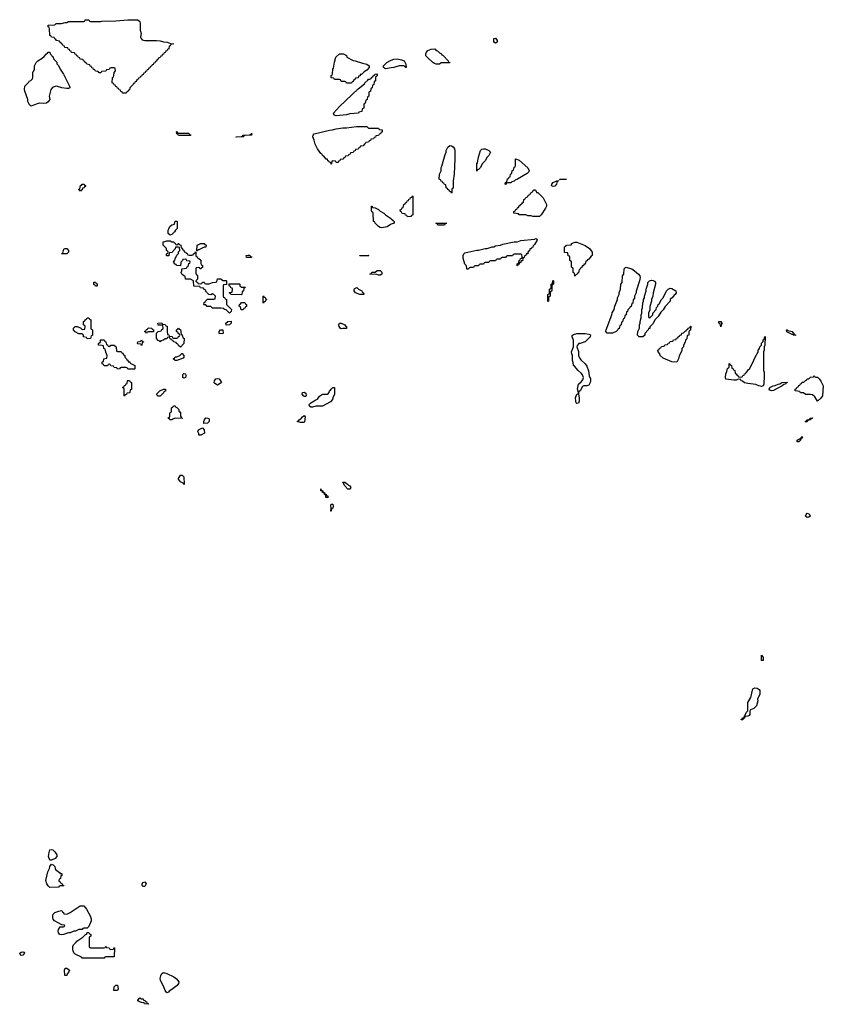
# Model space of a CAD drawing. Header units: inches. Extents: x 2710028 to 2964570, y 496606 to 722708.
# Tile 9 of 228: x 2735614 to 2745099, y 624506 to 636134. Entities that reach past the tile are written whole.
import ezdxf

# ---------------------------------------------------------------- set-up
doc = ezdxf.new("R2010")
doc.units = ezdxf.units.IN
doc.header["$MEASUREMENT"] = 0
for name, color, linetype in [('C7632', 7, 'Continuous'), ('C7633', 7, 'Continuous'), ('C7642', 7, 'Continuous'), ('C7643', 7, 'Continuous')]:
    doc.layers.add(name, color=color, linetype=linetype)

msp = doc.modelspace()

# ---------------------------------------------------------------- linework, layer by layer
at = {"layer": 'C7632', "color": 6}
for points in [[(2735990, 626208), (2735970, 626209), (2735955, 626250), (2735960, 626300), (2735969, 626330), (2735990, 626335), (2736005, 626330), (2736027, 626307), (2736051, 626270), (2736051, 626250), (2736031, 626229)], [(2735970, 625886), (2735950, 625906), (2735935, 625930), (2735923, 625970), (2735948, 626070), (2735967, 626110), (2735970, 626132), (2735990, 626162), (2736010, 626154), (2736030, 626134), (2736031, 626110), (2736038, 626098), (2736084, 626064), (2736092, 626052), (2736111, 626050), (2736112, 626028), (2736098, 626022), (2736094, 625990), (2736078, 625982), (2736074, 625970), (2736078, 625958), (2736090, 625954), (2736098, 625938), (2736110, 625934), (2736118, 625918), (2736134, 625910), (2736130, 625906), (2736090, 625906), (2736078, 625902), (2736070, 625888)], [(2737070, 625899), (2737059, 625910), (2737061, 625930), (2737070, 625945), (2737090, 625951), (2737106, 625930), (2737090, 625899)], [(2736110, 625326), (2736089, 625330), (2736070, 625350), (2736067, 625370), (2736070, 625391), (2736090, 625422), (2736130, 625422), (2736146, 625430), (2736142, 625442), (2736110, 625446), (2736026, 625490), (2736010, 625510), (2736005, 625530), (2736004, 625550), (2736010, 625572), (2736030, 625591), (2736076, 625604), (2736090, 625611), (2736110, 625612), (2736118, 625598), (2736132, 625592), (2736134, 625574), (2736170, 625572), (2736210, 625591), (2736329, 625670), (2736371, 625670), (2736404, 625630), (2736445, 625550), (2736457, 625517), (2736458, 625490), (2736430, 625426), (2736410, 625406), (2736370, 625406), (2736358, 625402), (2736351, 625389), (2736310, 625388), (2736274, 625370), (2736251, 625369), (2736211, 625349), (2736190, 625349), (2736130, 625329)], [(2736450, 625174), (2736610, 625174), (2736622, 625178), (2736630, 625194), (2736638, 625178), (2736670, 625174), (2736678, 625158), (2736690, 625154), (2736722, 625158), (2736727, 625173), (2736733, 625173), (2736730, 625068), (2736630, 625066), (2736618, 625062), (2736610, 625049), (2736350, 625049), (2736343, 625063), (2736270, 625098), (2736253, 625113), (2736241, 625150), (2736241, 625190), (2736249, 625210), (2736282, 625238), (2736290, 625251), (2736360, 625300), (2736389, 625331), (2736406, 625334), (2736410, 625354), (2736430, 625354), (2736438, 625338), (2736454, 625330), (2736454, 625310), (2736438, 625302), (2736434, 625290), (2736434, 625190), (2736438, 625178)], [(2735630, 625084), (2735622, 625090), (2735614, 625110), (2735630, 625123), (2735650, 625126), (2735661, 625121), (2735671, 625110), (2735650, 625088)], [(2736150, 624846), (2736148, 624850), (2736141, 624910), (2736150, 624931), (2736170, 624931), (2736202, 624910), (2736194, 624890), (2736173, 624867), (2736170, 624846)], [(2737350, 624642), (2737330, 624669), (2737321, 624701), (2737276, 624790), (2737273, 624810), (2737279, 624841), (2737292, 624868), (2737310, 624881), (2737350, 624871), (2737432, 624830), (2737466, 624806), (2737491, 624770), (2737487, 624750), (2737471, 624730), (2737410, 624681), (2737377, 624663), (2737370, 624649)], [(2736770, 624668), (2736726, 624670), (2736728, 624712), (2736750, 624734), (2736770, 624734), (2736776, 624690)], [(2737130, 624506), (2737086, 624510), (2737082, 624522), (2737050, 624528), (2737020, 624540), (2737010, 624546), (2737010, 624554), (2737030, 624582), (2737052, 624572), (2737070, 624571), (2737074, 624554), (2737094, 624550), (2737098, 624538), (2737110, 624534), (2737118, 624518), (2737134, 624510)]]:
    msp.add_lwpolyline(points, close=True, dxfattribs=at)
at = {"layer": 'C7633', "color": 6}
for points in [[(2736490, 636112), (2736572, 636112), (2736584, 636116), (2736750, 636121), (2736890, 636131), (2737010, 636131), (2737030, 636111), (2737035, 636090), (2737035, 636010), (2737046, 635970), (2737040, 635930), (2737046, 635910), (2737058, 635898), (2737090, 635888), (2737228, 635888), (2737270, 635883), (2737310, 635871), (2737354, 635870), (2737393, 635853), (2737434, 635850), (2737398, 635842), (2737390, 635826), (2737378, 635822), (2737374, 635790), (2737358, 635782), (2737350, 635766), (2737338, 635762), (2737330, 635746), (2737318, 635742), (2737310, 635726), (2737298, 635722), (2737290, 635706), (2737278, 635702), (2737270, 635686), (2737258, 635682), (2737250, 635666), (2737238, 635662), (2737230, 635646), (2737218, 635642), (2737210, 635626), (2737198, 635622), (2737190, 635606), (2737178, 635602), (2737170, 635586), (2737158, 635582), (2737150, 635566), (2737138, 635562), (2737130, 635546), (2737118, 635542), (2737110, 635526), (2737098, 635522), (2737090, 635506), (2737078, 635502), (2737070, 635486), (2737058, 635482), (2737050, 635466), (2737038, 635462), (2737030, 635446), (2737018, 635442), (2737010, 635426), (2736998, 635422), (2736990, 635406), (2736978, 635402), (2736970, 635386), (2736958, 635382), (2736954, 635370), (2736914, 635330), (2736910, 635306), (2736898, 635302), (2736894, 635290), (2736878, 635282), (2736870, 635266), (2736827, 635267), (2736822, 635282), (2736807, 635287), (2736802, 635302), (2736787, 635307), (2736782, 635322), (2736770, 635326), (2736762, 635342), (2736750, 635346), (2736742, 635362), (2736730, 635366), (2736722, 635382), (2736706, 635390), (2736708, 635450), (2736722, 635458), (2736727, 635473), (2736728, 635512), (2736746, 635530), (2736742, 635562), (2736730, 635566), (2736690, 635566), (2736678, 635562), (2736670, 635546), (2736638, 635542), (2736632, 635528), (2736578, 635522), (2736570, 635506), (2736550, 635506), (2736542, 635522), (2736507, 635527), (2736502, 635542), (2736487, 635547), (2736482, 635562), (2736467, 635567), (2736462, 635582), (2736447, 635587), (2736442, 635602), (2736407, 635607), (2736402, 635622), (2736387, 635627), (2736382, 635642), (2736367, 635647), (2736362, 635662), (2736327, 635667), (2736322, 635682), (2736307, 635687), (2736302, 635702), (2736287, 635707), (2736282, 635722), (2736267, 635727), (2736262, 635742), (2736227, 635747), (2736222, 635762), (2736207, 635767), (2736202, 635782), (2736187, 635787), (2736182, 635802), (2736147, 635807), (2736142, 635822), (2736127, 635827), (2736122, 635842), (2736107, 635847), (2736102, 635862), (2736087, 635867), (2736082, 635882), (2736047, 635887), (2736042, 635902), (2736027, 635907), (2736022, 635922), (2735990, 635926), (2735982, 635942), (2735970, 635946), (2735967, 636027), (2735962, 636042), (2735949, 636049), (2735950, 636071), (2736027, 636073), (2736046, 636090), (2736109, 636091), (2736150, 636102), (2736170, 636102), (2736190, 636111), (2736370, 636114), (2736382, 636118), (2736388, 636132), (2736410, 636134), (2736430, 636134), (2736438, 636118), (2736450, 636114)], [(2736170, 635321), (2736110, 635329), (2736050, 635350), (2736004, 635336), (2735981, 635310), (2735963, 635230), (2735971, 635190), (2735950, 635164), (2735930, 635149), (2735890, 635145), (2735850, 635150), (2735830, 635146), (2735790, 635128), (2735750, 635113), (2735729, 635130), (2735710, 635168), (2735709, 635190), (2735674, 635290), (2735669, 635310), (2735674, 635350), (2735723, 635397), (2735730, 635411), (2735744, 635416), (2735765, 635435), (2735769, 635451), (2735770, 635514), (2735778, 635522), (2735789, 635550), (2735790, 635590), (2735809, 635630), (2735829, 635650), (2735879, 635681), (2735901, 635699), (2735930, 635731), (2735943, 635737), (2735950, 635751), (2735970, 635752), (2735974, 635730), (2735994, 635710), (2735998, 635698), (2736010, 635694), (2736014, 635670), (2736051, 635631), (2736052, 635612), (2736070, 635594), (2736091, 635550), (2736131, 635491), (2736203, 635350), (2736205, 635330), (2736190, 635323)], [(2739470, 635386), (2739462, 635402), (2739450, 635406), (2739410, 635406), (2739402, 635422), (2739390, 635426), (2739330, 635426), (2739322, 635442), (2739289, 635449), (2739290, 635474), (2739302, 635478), (2739307, 635493), (2739309, 635549), (2739318, 635562), (2739330, 635634), (2739345, 635690), (2739390, 635731), (2739434, 635730), (2739471, 635711), (2739474, 635690), (2739550, 635651), (2739574, 635650), (2739661, 635621), (2739712, 635610), (2739738, 635590), (2739738, 635570), (2739710, 635538), (2739680, 635520), (2739650, 635488), (2739634, 635486), (2739632, 635470), (2739614, 635466), (2739610, 635448), (2739578, 635442), (2739574, 635430), (2739558, 635422), (2739550, 635406), (2739538, 635402), (2739530, 635386)], [(2739350, 634997), (2739326, 635006), (2739317, 635030), (2739390, 635107), (2739610, 635318), (2739682, 635378), (2739689, 635390), (2739722, 635418), (2739730, 635431), (2739748, 635432), (2739762, 635438), (2739766, 635450), (2739782, 635458), (2739786, 635470), (2739802, 635478), (2739806, 635490), (2739830, 635494), (2739834, 635490), (2739834, 635470), (2739818, 635462), (2739814, 635450), (2739814, 635410), (2739798, 635402), (2739794, 635370), (2739778, 635362), (2739774, 635330), (2739758, 635322), (2739753, 635287), (2739738, 635282), (2739734, 635270), (2739734, 635230), (2739718, 635222), (2739714, 635190), (2739698, 635182), (2739693, 635147), (2739678, 635142), (2739674, 635130), (2739674, 635090), (2739658, 635082), (2739654, 635050), (2739618, 635042), (2739614, 635030), (2739611, 635029), (2739510, 635021), (2739470, 635010)], [(2737490, 634794), (2737610, 634794), (2737618, 634778), (2737633, 634773), (2737630, 634768), (2737490, 634766), (2737482, 634782), (2737467, 634787), (2737466, 634810), (2737473, 634813), (2737478, 634798)], [(2738170, 634746), (2738166, 634750), (2738230, 634754), (2738242, 634758), (2738246, 634770), (2738252, 634772), (2738330, 634774), (2738342, 634778), (2738346, 634790), (2738354, 634790), (2738350, 634769), (2738270, 634766), (2738258, 634762), (2738250, 634749)], [(2739348, 634448), (2739342, 634462), (2739310, 634466), (2739298, 634462), (2739294, 634430), (2739290, 634429), (2739286, 634446), (2739266, 634450), (2739262, 634462), (2739250, 634466), (2739246, 634486), (2739230, 634488), (2739202, 634522), (2739190, 634529), (2739184, 634544), (2739170, 634555), (2739130, 634610), (2739103, 634663), (2739090, 634710), (2739072, 634750), (2739076, 634770), (2739090, 634785), (2739270, 634830), (2739307, 634833), (2739350, 634844), (2739430, 634856), (2739470, 634856), (2739590, 634871), (2739710, 634871), (2739730, 634854), (2739850, 634852), (2739858, 634838), (2739893, 634833), (2739893, 634807), (2739878, 634802), (2739873, 634787), (2739858, 634782), (2739850, 634766), (2739818, 634762), (2739813, 634747), (2739798, 634742), (2739790, 634726), (2739758, 634722), (2739753, 634707), (2739738, 634702), (2739730, 634686), (2739698, 634682), (2739693, 634667), (2739678, 634662), (2739670, 634646), (2739638, 634642), (2739633, 634627), (2739618, 634622), (2739610, 634606), (2739578, 634602), (2739573, 634587), (2739558, 634582), (2739550, 634566), (2739518, 634562), (2739513, 634547), (2739498, 634542), (2739490, 634526), (2739458, 634522), (2739453, 634507), (2739438, 634502), (2739430, 634486), (2739398, 634482), (2739393, 634467), (2739378, 634462), (2739372, 634448)], [(2736330, 634109), (2736322, 634122), (2736309, 634130), (2736322, 634138), (2736330, 634174), (2736342, 634178), (2736350, 634192), (2736374, 634190), (2736378, 634178), (2736390, 634174), (2736390, 634166), (2736378, 634162), (2736374, 634150), (2736354, 634146), (2736350, 634126), (2736338, 634122)], [(2737390, 633589), (2737368, 633610), (2737368, 633648), (2737375, 633665), (2737388, 633690), (2737409, 633711), (2737442, 633718), (2737450, 633754), (2737470, 633754), (2737474, 633750), (2737472, 633668), (2737452, 633648), (2737442, 633630), (2737410, 633598)], [(2737470, 633474), (2737482, 633478), (2737486, 633490), (2737494, 633490), (2737498, 633478), (2737514, 633470), (2737518, 633438), (2737530, 633434), (2737538, 633418), (2737552, 633412), (2737554, 633394), (2737574, 633390), (2737578, 633378), (2737590, 633374), (2737598, 633358), (2737613, 633353), (2737647, 633353), (2737662, 633358), (2737666, 633370), (2737682, 633378), (2737690, 633394), (2737694, 633394), (2737694, 633350), (2737698, 633338), (2737710, 633334), (2737718, 633318), (2737730, 633314), (2737750, 633294), (2737753, 633253), (2737758, 633238), (2737771, 633230), (2737770, 633206), (2737758, 633202), (2737752, 633188), (2737746, 633190), (2737742, 633202), (2737730, 633206), (2737698, 633202), (2737694, 633190), (2737693, 633133), (2737711, 633111), (2737714, 633090), (2737714, 633070), (2737694, 633050), (2737698, 633038), (2737713, 633033), (2737718, 633018), (2737750, 633014), (2737762, 633018), (2737770, 633034), (2737790, 633034), (2737798, 633018), (2737810, 633014), (2737850, 633014), (2737889, 633031), (2737927, 633033), (2737942, 633038), (2737950, 633074), (2737987, 633073), (2738010, 633054), (2738050, 633054), (2738054, 633050), (2738053, 633007), (2738018, 633002), (2738014, 632990), (2738014, 632870), (2738018, 632858), (2738030, 632854), (2738038, 632838), (2738054, 632830), (2738054, 632770), (2738114, 632710), (2738110, 632686), (2738090, 632669), (2738050, 632706), (2738026, 632710), (2738022, 632722), (2737987, 632727), (2737890, 632728), (2737870, 632746), (2737828, 632748), (2737810, 632766), (2737790, 632766), (2737786, 632770), (2737790, 632794), (2737802, 632798), (2737806, 632810), (2737830, 632834), (2737907, 632833), (2737922, 632838), (2737926, 632870), (2737906, 632890), (2737890, 632898), (2737870, 632886), (2737847, 632887), (2737818, 632918), (2737802, 632942), (2737786, 632950), (2737782, 632962), (2737749, 632969), (2737742, 632982), (2737670, 632988), (2737666, 633050), (2737630, 633068), (2737570, 633068), (2737566, 633106), (2737550, 633108), (2737528, 633130), (2737518, 633150), (2737528, 633170), (2737528, 633192), (2737582, 633198), (2737590, 633214), (2737602, 633218), (2737610, 633254), (2737622, 633258), (2737626, 633270), (2737622, 633282), (2737588, 633288), (2737582, 633302), (2737570, 633306), (2737538, 633302), (2737534, 633290), (2737514, 633270), (2737513, 633227), (2737466, 633230), (2737462, 633242), (2737450, 633246), (2737428, 633270), (2737447, 633293), (2737448, 633310), (2737468, 633352), (2737487, 633373), (2737488, 633392), (2737506, 633410), (2737502, 633442), (2737487, 633447), (2737454, 633446), (2737450, 633426), (2737410, 633386), (2737378, 633382), (2737373, 633347), (2737350, 633346), (2737346, 633350), (2737346, 633370), (2737362, 633378), (2737366, 633390), (2737362, 633402), (2737348, 633408), (2737346, 633430), (2737308, 633470), (2737309, 633511), (2737327, 633513), (2737350, 633522), (2737390, 633522), (2737410, 633512), (2737434, 633510), (2737438, 633498), (2737450, 633494), (2737458, 633478)], [(2736108, 633368), (2736110, 633374), (2736122, 633378), (2736135, 633425), (2736150, 633432), (2736170, 633431), (2736191, 633410), (2736191, 633389), (2736170, 633369)], [(2737706, 633406), (2737710, 633472), (2737750, 633492), (2737792, 633492), (2737798, 633478), (2737813, 633473), (2737812, 633448), (2737790, 633448), (2737730, 633418), (2737722, 633418), (2737710, 633406)], [(2738290, 633326), (2738288, 633350), (2738310, 633354), (2738332, 633352), (2738338, 633338), (2738353, 633333), (2738350, 633326)], [(2739630, 633346), (2739629, 633350), (2739730, 633352), (2739734, 633350), (2739730, 633346)], [(2739850, 633118), (2739830, 633126), (2739746, 633130), (2739762, 633138), (2739770, 633152), (2739810, 633154), (2739833, 633173), (2739870, 633174), (2739890, 633154), (2739890, 633129), (2739870, 633118)], [(2736510, 632986), (2736502, 633002), (2736490, 633006), (2736490, 633034), (2736510, 633034), (2736518, 633018), (2736530, 633014), (2736530, 632986)], [(2738230, 632974), (2738274, 632974), (2738273, 632967), (2738258, 632962), (2738254, 632930), (2738238, 632922), (2738234, 632890), (2738230, 632886), (2738107, 632887), (2738102, 632902), (2738086, 632910), (2738090, 632914), (2738122, 632918), (2738126, 632950), (2738122, 632962), (2738107, 632967), (2738102, 632982), (2738086, 632990), (2738087, 633013), (2738207, 633013), (2738212, 633010), (2738214, 632990)], [(2739670, 632889), (2739630, 632889), (2739578, 632910), (2739561, 632930), (2739563, 632950), (2739570, 632961), (2739592, 632970), (2739611, 632951), (2739651, 632931), (2739658, 632918), (2739671, 632910), (2739674, 632890)], [(2738490, 632786), (2738486, 632790), (2738486, 632870), (2738490, 632874), (2738498, 632858), (2738510, 632854), (2738518, 632838), (2738532, 632830), (2738518, 632822), (2738510, 632806), (2738498, 632802)], [(2738250, 632706), (2738227, 632707), (2738222, 632742), (2738206, 632750), (2738208, 632772), (2738222, 632778), (2738230, 632794), (2738270, 632794), (2738278, 632778), (2738292, 632770), (2738292, 632748), (2738278, 632742), (2738270, 632726), (2738258, 632722)], [(2736410, 632366), (2736402, 632382), (2736367, 632387), (2736366, 632410), (2736350, 632426), (2736310, 632426), (2736270, 632448), (2736249, 632470), (2736249, 632491), (2736270, 632511), (2736291, 632511), (2736320, 632500), (2736333, 632493), (2736350, 632474), (2736382, 632478), (2736386, 632510), (2736382, 632522), (2736366, 632530), (2736366, 632570), (2736382, 632578), (2736386, 632590), (2736402, 632598), (2736410, 632612), (2736430, 632612), (2736438, 632598), (2736454, 632590), (2736454, 632490), (2736458, 632478), (2736474, 632470), (2736474, 632410), (2736458, 632402), (2736450, 632368)], [(2738050, 632528), (2738048, 632550), (2738070, 632571), (2738110, 632574), (2738111, 632550), (2738090, 632529)], [(2737110, 632428), (2737102, 632442), (2737088, 632450), (2737102, 632458), (2737110, 632474), (2737122, 632478), (2737130, 632494), (2737172, 632492), (2737178, 632478), (2737192, 632472), (2737193, 632447), (2737130, 632446), (2737118, 632442)], [(2737430, 632374), (2737470, 632374), (2737482, 632378), (2737490, 632394), (2737502, 632398), (2737506, 632410), (2737502, 632422), (2737490, 632426), (2737482, 632442), (2737466, 632450), (2737466, 632470), (2737482, 632478), (2737490, 632491), (2737498, 632478), (2737510, 632474), (2737518, 632418), (2737532, 632412), (2737538, 632378), (2737554, 632370), (2737551, 632309), (2737510, 632266), (2737487, 632287), (2737482, 632302), (2737466, 632310), (2737462, 632322), (2737430, 632328), (2737426, 632346), (2737406, 632350), (2737402, 632362), (2737390, 632366), (2737382, 632382), (2737370, 632386), (2737358, 632382), (2737350, 632366), (2737330, 632366), (2737312, 632348), (2737278, 632342), (2737270, 632328), (2737262, 632342), (2737250, 632346), (2737229, 632369), (2737227, 632433), (2737250, 632452), (2737282, 632458), (2737290, 632474), (2737302, 632478), (2737306, 632490), (2737302, 632522), (2737287, 632527), (2737248, 632528), (2737246, 632550), (2737290, 632554), (2737298, 632538), (2737330, 632534), (2737338, 632518), (2737353, 632513), (2737353, 632453), (2737358, 632418), (2737373, 632413), (2737378, 632398), (2737412, 632392), (2737418, 632378)], [(2738010, 632426), (2737967, 632427), (2737968, 632450), (2737986, 632470), (2738012, 632470), (2738014, 632430)], [(2739410, 632484), (2739398, 632490), (2739384, 632510), (2739382, 632530), (2739389, 632551), (2739410, 632551), (2739451, 632531), (2739458, 632518), (2739472, 632510), (2739470, 632489), (2739430, 632489)], [(2736670, 632274), (2736682, 632278), (2736690, 632292), (2736734, 632290), (2736738, 632278), (2736752, 632272), (2736758, 632218), (2736770, 632214), (2736810, 632214), (2736818, 632198), (2736830, 632194), (2736838, 632178), (2736854, 632170), (2736854, 632150), (2736874, 632130), (2736878, 632118), (2736890, 632114), (2736894, 632094), (2736912, 632092), (2736918, 632078), (2736971, 632051), (2736974, 632010), (2736970, 632006), (2736890, 632006), (2736882, 632022), (2736870, 632026), (2736810, 632026), (2736798, 632022), (2736791, 632009), (2736770, 632006), (2736762, 632022), (2736730, 632026), (2736722, 632042), (2736690, 632046), (2736682, 632062), (2736670, 632066), (2736658, 632062), (2736652, 632048), (2736610, 632046), (2736602, 632062), (2736588, 632070), (2736588, 632092), (2736602, 632098), (2736606, 632130), (2736642, 632138), (2736646, 632170), (2736629, 632209), (2736628, 632228), (2736622, 632242), (2736608, 632250), (2736602, 632282), (2736587, 632287), (2736546, 632290), (2736546, 632310), (2736566, 632330), (2736567, 632353), (2736610, 632354), (2736618, 632338), (2736631, 632331), (2736638, 632298), (2736650, 632294), (2736658, 632278)], [(2737050, 632286), (2737042, 632302), (2737010, 632306), (2737006, 632310), (2737009, 632331), (2737042, 632338), (2737050, 632354), (2737058, 632338), (2737074, 632330), (2737074, 632326), (2737058, 632322), (2737054, 632290)], [(2737470, 632109), (2737446, 632110), (2737442, 632122), (2737426, 632130), (2737442, 632138), (2737448, 632152), (2737470, 632152), (2737506, 632170), (2737527, 632193), (2737533, 632193), (2737552, 632170), (2737551, 632150), (2737544, 632136)], [(2736850, 631686), (2736846, 631690), (2736846, 631770), (2736842, 631782), (2736828, 631790), (2736842, 631798), (2736850, 631814), (2736862, 631818), (2736870, 631834), (2736882, 631838), (2736886, 631870), (2736890, 631874), (2736910, 631874), (2736918, 631858), (2736932, 631850), (2736932, 631768), (2736918, 631762), (2736914, 631730), (2736910, 631726), (2736878, 631722), (2736873, 631707), (2736858, 631702)], [(2737550, 631902), (2737538, 631910), (2737538, 631942), (2737550, 631954), (2737571, 631950), (2737576, 631930), (2737570, 631908)], [(2737950, 631818), (2737916, 631836), (2737910, 631846), (2737915, 631870), (2737930, 631891), (2737950, 631896), (2737970, 631891), (2737985, 631870), (2737994, 631850), (2737970, 631828)], [(2737270, 631689), (2737249, 631689), (2737228, 631712), (2737269, 631751), (2737310, 631771), (2737334, 631770), (2737333, 631747), (2737318, 631742), (2737314, 631730)], [(2739070, 631557), (2739050, 631559), (2739035, 631570), (2739029, 631590), (2739049, 631610), (2739110, 631646), (2739130, 631651), (2739153, 631687), (2739176, 631704), (2739191, 631711), (2739250, 631712), (2739268, 631730), (2739269, 631750), (2739282, 631758), (2739290, 631772), (2739310, 631791), (2739330, 631792), (2739331, 631710), (2739311, 631670), (2739307, 631650), (2739281, 631620), (2739190, 631569), (2739110, 631569)], [(2738970, 631684), (2738964, 631690), (2738949, 631710), (2738950, 631731), (2738970, 631735), (2738990, 631722), (2738995, 631690), (2738990, 631684)], [(2737530, 631426), (2737450, 631428), (2737422, 631418), (2737410, 631409), (2737388, 631408), (2737382, 631422), (2737370, 631426), (2737366, 631434), (2737382, 631438), (2737386, 631450), (2737386, 631490), (2737402, 631498), (2737406, 631510), (2737406, 631550), (2737422, 631558), (2737428, 631572), (2737450, 631572), (2737458, 631558), (2737470, 631554), (2737491, 631531), (2737492, 631512), (2737504, 631504), (2737511, 631490), (2737513, 631453), (2737518, 631438), (2737532, 631430)], [(2737786, 631366), (2737787, 631387), (2737795, 631410), (2737810, 631431), (2737834, 631430), (2737845, 631425), (2737850, 631414), (2737851, 631389), (2737830, 631369)], [(2738930, 631377), (2738889, 631390), (2738905, 631395), (2738914, 631410), (2738935, 631425), (2738950, 631445), (2738970, 631458), (2738977, 631457), (2738984, 631444), (2738977, 631383), (2738970, 631378)], [(2737730, 631226), (2737727, 631247), (2737718, 631270), (2737726, 631290), (2737770, 631314), (2737791, 631290), (2737794, 631250), (2737750, 631228)], [(2737550, 630646), (2737542, 630662), (2737510, 630678), (2737490, 630706), (2737490, 630714), (2737510, 630754), (2737530, 630754), (2737550, 630734), (2737554, 630650), (2737554, 630646)], [(2739250, 630486), (2739229, 630490), (2739228, 630508), (2739222, 630522), (2739210, 630526), (2739208, 630548), (2739190, 630549), (2739187, 630567), (2739170, 630569), (2739170, 630592), (2739174, 630574), (2739190, 630572), (2739194, 630554), (2739210, 630552), (2739213, 630533), (2739230, 630531), (2739232, 630512), (2739250, 630510)], [(2739510, 630589), (2739488, 630590), (2739450, 630628), (2739427, 630673), (2739450, 630671), (2739482, 630650), (2739495, 630635), (2739511, 630630), (2739522, 630610)], [(2739290, 630329), (2739286, 630330), (2739289, 630370), (2739286, 630394), (2739290, 630414), (2739310, 630411), (2739314, 630390), (2739310, 630366), (2739298, 630362), (2739292, 630348)]]:
    msp.add_lwpolyline(points, close=True, dxfattribs=at)
for points in [[(2740000, 635565), (2739930, 635555), (2739909, 635569), (2739909, 635589), (2739949, 635630), (2739982, 635650), (2740000, 635657)], [(2740000, 633718), (2739990, 633715), (2739950, 633689), (2739890, 633675), (2739870, 633678), (2739848, 633690), (2739808, 633730), (2739806, 633746), (2739789, 633749), (2739786, 633850), (2739782, 633862), (2739770, 633866), (2739767, 633873), (2739767, 633933), (2739774, 633930), (2739778, 633918), (2739810, 633912), (2739850, 633892), (2739870, 633872), (2739911, 633851), (2739932, 633830), (2739991, 633791), (2740000, 633783)]]:
    msp.add_lwpolyline(points, dxfattribs=at)
at = {"layer": 'C7642', "color": 6}
for points in [[(2744370, 628566), (2744369, 628569), (2744370, 628631), (2744378, 628618), (2744391, 628610), (2744390, 628566)], [(2744130, 627866), (2744128, 627870), (2744142, 627878), (2744146, 627890), (2744167, 627893), (2744170, 627914), (2744178, 627922), (2744190, 627954), (2744207, 627973), (2744209, 628070), (2744242, 628130), (2744268, 628230), (2744290, 628245), (2744320, 628240), (2744344, 628224), (2744352, 628212), (2744352, 628170), (2744322, 628110), (2744325, 628090), (2744311, 628030), (2744280, 628000), (2744238, 627982), (2744233, 627967), (2744232, 627930), (2744224, 627916), (2744210, 627908), (2744174, 627906), (2744170, 627886), (2744158, 627882), (2744150, 627866)]]:
    msp.add_lwpolyline(points, close=True, dxfattribs=at)
at = {"layer": 'C7643', "color": 6}
for points in [[(2741230, 635858), (2741209, 635870), (2741210, 635912), (2741230, 635914), (2741251, 635890), (2741250, 635868)], [(2740570, 635608), (2740530, 635609), (2740510, 635618), (2740489, 635629), (2740427, 635687), (2740409, 635709), (2740409, 635729), (2740415, 635750), (2740430, 635771), (2740470, 635787), (2740512, 635790), (2740530, 635772), (2740545, 635765), (2740570, 635742), (2740591, 635731), (2740598, 635718), (2740612, 635710), (2740672, 635650), (2740674, 635634), (2740691, 635630), (2740690, 635626), (2740590, 635626)], [(2740710, 634086), (2740702, 634102), (2740687, 634107), (2740682, 634122), (2740667, 634127), (2740662, 634142), (2740647, 634147), (2740642, 634182), (2740627, 634187), (2740622, 634202), (2740607, 634207), (2740602, 634222), (2740587, 634227), (2740582, 634242), (2740566, 634250), (2740569, 634310), (2740589, 634351), (2740589, 634390), (2740597, 634403), (2740637, 634543), (2740649, 634570), (2740649, 634591), (2740669, 634630), (2740690, 634647), (2740710, 634645), (2740730, 634633), (2740748, 634610), (2740751, 634590), (2740751, 634490), (2740741, 634310), (2740731, 634230), (2740731, 634151), (2740730, 634146), (2740718, 634142), (2740714, 634130), (2740714, 634090)], [(2741010, 634346), (2741009, 634430), (2741017, 634443), (2741029, 634510), (2741053, 634590), (2741070, 634604), (2741090, 634610), (2741110, 634608), (2741151, 634590), (2741171, 634570), (2741151, 634530), (2741131, 634509), (2741110, 634468), (2741072, 634430), (2741052, 634390), (2741030, 634366), (2741018, 634362)], [(2741350, 634188), (2741346, 634190), (2741348, 634212), (2741362, 634218), (2741370, 634254), (2741382, 634258), (2741390, 634274), (2741402, 634278), (2741406, 634310), (2741422, 634318), (2741428, 634352), (2741442, 634358), (2741450, 634394), (2741462, 634398), (2741467, 634413), (2741466, 634490), (2741510, 634475), (2741610, 634384), (2741628, 634350), (2741623, 634337), (2741603, 634317), (2741491, 634250), (2741461, 634239), (2741451, 634229), (2741421, 634219), (2741410, 634209), (2741373, 634207), (2741358, 634202)], [(2741910, 634164), (2741890, 634170), (2741894, 634190), (2741910, 634211), (2741952, 634232), (2741974, 634234), (2741974, 634230), (2741958, 634222), (2741951, 634190), (2741930, 634167)], [(2741986, 634246), (2741990, 634251), (2742070, 634249)], [(2741750, 633809), (2741671, 633809), (2741650, 633818), (2741610, 633818), (2741590, 633828), (2741510, 633829), (2741502, 633842), (2741446, 633850), (2741446, 633870), (2741462, 633878), (2741470, 633894), (2741482, 633898), (2741490, 633914), (2741502, 633918), (2741510, 633934), (2741522, 633938), (2741527, 633953), (2741542, 633958), (2741547, 633973), (2741562, 633978), (2741566, 634010), (2741582, 634018), (2741590, 634034), (2741602, 634038), (2741610, 634054), (2741622, 634058), (2741630, 634074), (2741642, 634078), (2741650, 634094), (2741662, 634098), (2741670, 634114), (2741682, 634118), (2741690, 634134), (2741698, 634118), (2741710, 634114), (2741714, 634094), (2741730, 634092), (2741794, 634030), (2741831, 633950), (2741831, 633930), (2741821, 633910), (2741770, 633828)], [(2740190, 633806), (2740182, 633822), (2740167, 633827), (2740162, 633842), (2740127, 633847), (2740122, 633862), (2740107, 633867), (2740106, 633890), (2740122, 633898), (2740127, 633913), (2740142, 633918), (2740147, 633953), (2740162, 633958), (2740167, 633973), (2740182, 633978), (2740187, 633993), (2740202, 633998), (2740207, 634013), (2740222, 634018), (2740227, 634033), (2740242, 634038), (2740250, 634054), (2740254, 634050), (2740254, 633830), (2740238, 633822), (2740230, 633808)], [(2740550, 633709), (2740542, 633722), (2740526, 633730), (2740654, 633730), (2740634, 633726), (2740630, 633709)], [(2741486, 633226), (2741486, 633250), (2741502, 633258), (2741508, 633292), (2741522, 633298), (2741527, 633313), (2741542, 633318), (2741546, 633330), (2741542, 633362), (2741530, 633366), (2741450, 633366), (2741438, 633362), (2741430, 633346), (2741370, 633346), (2741358, 633342), (2741350, 633326), (2741310, 633326), (2741298, 633322), (2741290, 633306), (2741250, 633306), (2741238, 633302), (2741230, 633286), (2741170, 633286), (2741158, 633282), (2741150, 633266), (2741110, 633266), (2741098, 633262), (2741090, 633246), (2741050, 633246), (2741038, 633242), (2741030, 633226), (2740990, 633226), (2740978, 633222), (2740970, 633206), (2740930, 633206), (2740918, 633202), (2740910, 633186), (2740890, 633186), (2740889, 633229), (2740870, 633248), (2740850, 633318), (2740847, 633350), (2740856, 633370), (2740870, 633380), (2741010, 633411), (2741030, 633411), (2741110, 633431), (2741130, 633431), (2741189, 633451), (2741210, 633452), (2741230, 633462), (2741290, 633472), (2741316, 633484), (2741450, 633511), (2741490, 633511), (2741530, 633525), (2741690, 633542), (2741710, 633551), (2741722, 633530), (2741690, 633478), (2741675, 633465), (2741670, 633449), (2741658, 633442), (2741650, 633428), (2741634, 633426), (2741630, 633406), (2741618, 633402), (2741612, 633388), (2741610, 633369), (2741593, 633367), (2741590, 633348), (2741574, 633346), (2741570, 633326), (2741558, 633322), (2741552, 633308), (2741550, 633288), (2741534, 633286), (2741530, 633268), (2741514, 633266), (2741510, 633246), (2741498, 633242), (2741490, 633226)], [(2742170, 633106), (2742166, 633110), (2742162, 633142), (2742146, 633150), (2742146, 633190), (2742142, 633202), (2742126, 633210), (2742126, 633270), (2742122, 633282), (2742106, 633290), (2742106, 633330), (2742102, 633342), (2742087, 633347), (2742082, 633382), (2742046, 633386), (2742046, 633450), (2742062, 633458), (2742068, 633472), (2742126, 633474), (2742128, 633490), (2742170, 633506), (2742190, 633507), (2742290, 633466), (2742341, 633430), (2742371, 633390), (2742371, 633351), (2742358, 633342), (2742330, 633306), (2742318, 633302), (2742310, 633286), (2742298, 633282), (2742290, 633248), (2742274, 633246), (2742270, 633228), (2742254, 633226), (2742250, 633206), (2742238, 633202), (2742230, 633186), (2742218, 633182), (2742210, 633146), (2742198, 633142), (2742194, 633130), (2742178, 633122)], [(2742610, 632430), (2742550, 632433), (2742533, 632450), (2742537, 632470), (2742605, 632650), (2742609, 632671), (2742629, 632710), (2742639, 632750), (2742669, 632830), (2742669, 632850), (2742688, 632890), (2742688, 632910), (2742706, 632950), (2742708, 633010), (2742726, 633030), (2742728, 633110), (2742746, 633130), (2742748, 633192), (2742770, 633211), (2742838, 633190), (2742870, 633170), (2742919, 633130), (2742935, 633110), (2742939, 633090), (2742931, 633050), (2742891, 632929), (2742891, 632909), (2742871, 632870), (2742870, 632846), (2742853, 632827), (2742850, 632786), (2742838, 632782), (2742830, 632746), (2742818, 632742), (2742814, 632730), (2742793, 632707), (2742790, 632686), (2742778, 632682), (2742772, 632650), (2742758, 632642), (2742752, 632610), (2742738, 632602), (2742730, 632566), (2742718, 632562), (2742712, 632530), (2742698, 632522), (2742690, 632486), (2742678, 632482), (2742674, 632470), (2742654, 632450)], [(2741850, 632806), (2741846, 632810), (2741848, 632890), (2741862, 632898), (2741866, 632910), (2741866, 632950), (2741882, 632958), (2741886, 632970), (2741886, 633010), (2741902, 633018), (2741906, 633050), (2741910, 633054), (2741914, 633050), (2741914, 633010), (2741898, 633002), (2741894, 632990), (2741894, 632930), (2741878, 632922), (2741874, 632910), (2741874, 632870), (2741858, 632862), (2741854, 632850), (2741854, 632810)], [(2743050, 632614), (2743086, 632650), (2743086, 632670), (2743126, 632710), (2743130, 632734), (2743148, 632752), (2743149, 632771), (2743160, 632780), (2743189, 632831), (2743208, 632850), (2743249, 632931), (2743270, 632952), (2743290, 632965), (2743310, 632961), (2743358, 632930), (2743362, 632910), (2743352, 632890), (2743340, 632880), (2743324, 632856), (2743292, 632828), (2743291, 632809), (2743232, 632748), (2743211, 632709), (2743180, 632680), (2743150, 632628), (2743112, 632588), (2743090, 632548), (2743052, 632508), (2743050, 632488), (2743034, 632486), (2743032, 632470), (2742992, 632428), (2742991, 632410), (2742970, 632389), (2742926, 632390), (2742908, 632410), (2742909, 632450), (2742928, 632492), (2742929, 632531), (2742938, 632550), (2742938, 632570), (2742948, 632612), (2742949, 632650), (2742958, 632670), (2742958, 632710), (2742967, 632733), (2742969, 632790), (2742978, 632810), (2742978, 632830), (2742988, 632850), (2742989, 632870), (2743009, 632930), (2743009, 632950), (2743029, 633010), (2743029, 633030), (2743049, 633051), (2743070, 633056), (2743090, 633055), (2743106, 633046), (2743117, 633030), (2743119, 633010), (2743091, 632910), (2743086, 632870), (2743071, 632830), (2743071, 632809), (2743052, 632748), (2743051, 632709), (2743034, 632670), (2743034, 632630), (2743038, 632618)], [(2743890, 632506), (2743882, 632542), (2743868, 632550), (2743866, 632570), (2743869, 632571), (2743892, 632570), (2743894, 632554), (2743911, 632550), (2743898, 632542)], [(2743370, 632089), (2743310, 632094), (2743210, 632137), (2743175, 632170), (2743169, 632189), (2743149, 632210), (2743148, 632232), (2743162, 632238), (2743167, 632253), (2743182, 632258), (2743190, 632274), (2743222, 632278), (2743230, 632294), (2743262, 632298), (2743267, 632313), (2743282, 632318), (2743290, 632334), (2743322, 632338), (2743330, 632354), (2743362, 632358), (2743367, 632373), (2743382, 632378), (2743386, 632390), (2743402, 632398), (2743406, 632410), (2743426, 632414), (2743429, 632431), (2743450, 632434), (2743470, 632454), (2743482, 632458), (2743486, 632470), (2743502, 632478), (2743506, 632490), (2743522, 632498), (2743530, 632514), (2743534, 632514), (2743532, 632472), (2743530, 632466), (2743518, 632462), (2743513, 632447), (2743511, 632410), (2743494, 632406), (2743490, 632366), (2743472, 632348), (2743470, 632326), (2743451, 632289), (2743451, 632270), (2743431, 632249), (2743430, 632226), (2743398, 632162), (2743391, 632130)], [(2744770, 632406), (2744746, 632410), (2744738, 632418), (2744730, 632418), (2744670, 632449), (2744666, 632470), (2744674, 632470), (2744682, 632462), (2744730, 632451), (2744738, 632438), (2744751, 632430), (2744753, 632413), (2744770, 632411)], [(2742190, 631601), (2742184, 631610), (2742177, 631630), (2742175, 631670), (2742190, 631712), (2742206, 631714), (2742208, 631730), (2742197, 631770), (2742210, 631830), (2742242, 631858), (2742259, 631881), (2742267, 631910), (2742258, 631938), (2742241, 631961), (2742207, 631990), (2742162, 632042), (2742149, 632050), (2742146, 632086), (2742137, 632110), (2742139, 632170), (2742130, 632189), (2742128, 632210), (2742149, 632270), (2742150, 632350), (2742135, 632390), (2742136, 632404), (2742138, 632410), (2742150, 632418), (2742190, 632427), (2742290, 632428), (2742330, 632421), (2742351, 632411), (2742347, 632390), (2742290, 632330), (2742228, 632308), (2742212, 632308), (2742192, 632288), (2742191, 632270), (2742210, 632214), (2742211, 632170), (2742221, 632141), (2742238, 632118), (2742290, 632071), (2742310, 632042), (2742328, 631988), (2742337, 631930), (2742350, 631892), (2742350, 631870), (2742348, 631850), (2742330, 631819), (2742310, 631809), (2742271, 631809), (2742258, 631802), (2742230, 631749), (2742217, 631743), (2742211, 631729), (2742211, 631710), (2742218, 631670), (2742218, 631630), (2742210, 631604)], [(2744370, 631803), (2744338, 631810), (2744304, 631824), (2744210, 631837), (2744170, 631847), (2744146, 631866), (2744128, 631870), (2744126, 631886), (2744093, 631887), (2744070, 631878), (2744042, 631878), (2743950, 631889), (2743944, 631910), (2743950, 631952), (2743962, 631978), (2743970, 632014), (2743988, 632032), (2743990, 632074), (2743998, 632058), (2744014, 632050), (2744018, 632018), (2744030, 632014), (2744038, 631998), (2744054, 631990), (2744058, 631958), (2744072, 631952), (2744078, 631938), (2744094, 631930), (2744098, 631918), (2744110, 631914), (2744142, 631918), (2744148, 631932), (2744166, 631934), (2744169, 631951), (2744186, 631954), (2744188, 631970), (2744200, 631980), (2744216, 632004), (2744228, 632012), (2744263, 632077), (2744295, 632150), (2744329, 632210), (2744330, 632232), (2744348, 632250), (2744350, 632272), (2744369, 632291), (2744370, 632314), (2744388, 632332), (2744390, 632354), (2744402, 632358), (2744410, 632394), (2744414, 632390), (2744411, 632290), (2744402, 632270), (2744402, 632230), (2744392, 632210), (2744394, 631990), (2744402, 631970), (2744402, 631930), (2744396, 631830), (2744390, 631809)], [(2745030, 631629), (2745001, 631681), (2744970, 631702), (2744950, 631709), (2744889, 631709), (2744867, 631727), (2744830, 631728), (2744822, 631742), (2744766, 631750), (2744766, 631770), (2744782, 631778), (2744790, 631794), (2744802, 631798), (2744810, 631814), (2744822, 631818), (2744830, 631834), (2744842, 631838), (2744850, 631854), (2744870, 631854), (2744890, 631874), (2744902, 631878), (2744910, 631894), (2744930, 631894), (2744950, 631912), (2744982, 631918), (2744990, 631931), (2744998, 631918), (2745012, 631912), (2745030, 631911), (2745050, 631891), (2745070, 631865), (2745099, 631810), (2745090, 631690), (2745070, 631664)], [(2744490, 631749), (2744470, 631758), (2744462, 631770), (2744470, 631792), (2744506, 631810), (2744530, 631812), (2744566, 631830), (2744588, 631832), (2744610, 631851), (2744673, 631853), (2744670, 631846), (2744658, 631842), (2744654, 631830), (2744633, 631827), (2744614, 631810), (2744510, 631755)], [(2744890, 631386), (2744886, 631390), (2744902, 631398), (2744906, 631410), (2744942, 631418), (2744946, 631430), (2744970, 631432), (2744966, 631426), (2744954, 631426), (2744950, 631408), (2744918, 631402), (2744910, 631386)], [(2744810, 631149), (2744789, 631150), (2744789, 631170), (2744810, 631182), (2744818, 631182), (2744834, 631194), (2744846, 631194), (2744846, 631206), (2744851, 631211), (2744851, 631190), (2744833, 631187), (2744831, 631170)], [(2744910, 630254), (2744890, 630270), (2744895, 630290), (2744910, 630305), (2744930, 630298), (2744938, 630290), (2744945, 630270), (2744930, 630259)]]:
    msp.add_lwpolyline(points, close=True, dxfattribs=at)
for points in [[(2740000, 635657), (2740030, 635668), (2740070, 635670), (2740121, 635661), (2740152, 635650), (2740171, 635610), (2740174, 635570), (2740170, 635568), (2740162, 635582), (2740148, 635588), (2740092, 635588), (2740030, 635569), (2740000, 635565)], [(2740000, 633783), (2740023, 633763), (2740032, 633750), (2740032, 633730), (2740000, 633718)]]:
    msp.add_lwpolyline(points, dxfattribs=at)

doc.saveas('drawing.dxf')
